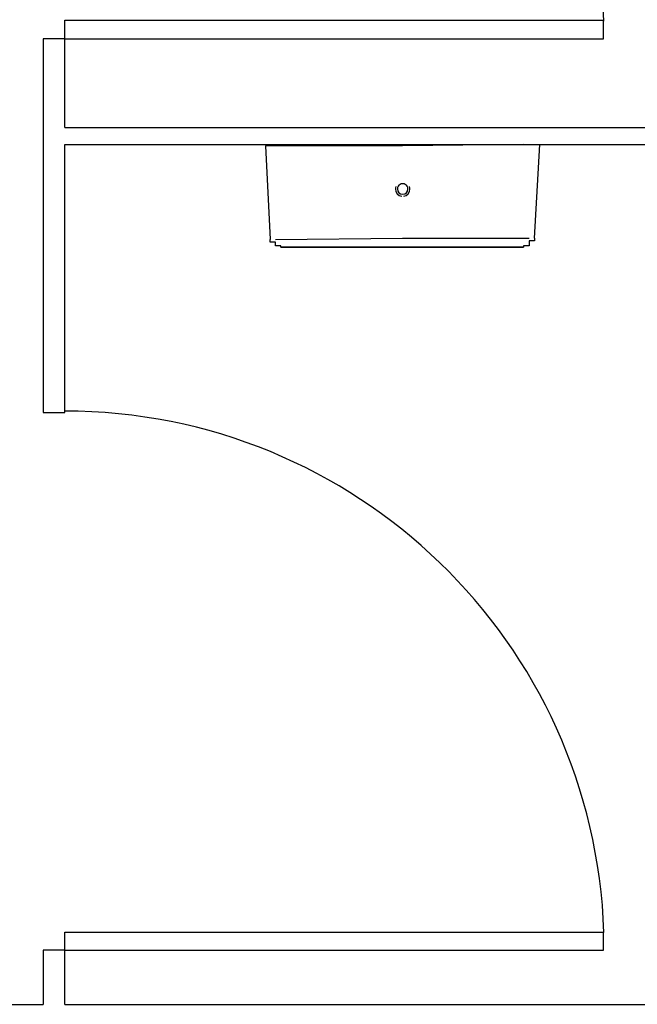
# Model space of a CAD drawing. Header units: millimetres. Extents: x 335 to 739275, y -1 to 84.
# Tile 31 of 71: x 392.846 to 393.76, y 15.337 to 16.794. Entities that reach past the tile are written whole.
import ezdxf

# ---------------------------------------------------------------- set-up
doc = ezdxf.new("R2010")
doc.units = ezdxf.units.MM
doc.header["$MEASUREMENT"] = 0

msp = doc.modelspace()

# ---------------------------------------------------------------- linework, layer by layer
at = {"color": 7}
for p, q in [((392.9127, 16.7937), (393.7097, 16.7937)), ((392.9127, 16.7657), (392.9127, 16.7937)), ((393.7097, 16.7657), (393.7097, 16.7937)), ((392.8807, 16.7657), (392.8807, 16.2127)), ((392.9127, 16.7657), (392.8807, 16.7657)), ((392.9127, 16.6347), (392.9127, 16.7657)), ((392.9127, 16.7657), (393.7097, 16.7657)), ((392.9127, 16.6347), (394.6237, 16.6347)), ((392.9127, 16.2127), (392.9127, 16.6097)), ((392.9127, 16.6097), (394.6237, 16.6097)), ((393.2097, 16.6077), (393.2167, 16.4687)), ((393.4127, 16.6077), (393.2097, 16.6077)), ((393.5917, 16.6097), (393.4127, 16.6077)), ((393.6077, 16.4707), (393.6157, 16.6097)), ((393.2247, 16.4687), (393.4127, 16.4707)), ((393.4127, 16.4707), (393.5997, 16.4707)), ((392.8807, 16.2127), (392.9127, 16.2127)), ((392.9127, 15.4437), (393.7097, 15.4437)), ((392.9127, 15.4167), (392.9127, 15.4437)), ((393.7097, 15.4167), (393.7097, 15.4437)), ((392.8807, 15.4167), (392.8807, 15.3367)), ((392.9127, 15.4167), (392.8807, 15.4167)), ((392.9127, 15.3367), (392.9127, 15.4167)), ((392.9127, 15.4167), (393.7097, 15.4167)), ((389.6627, 15.3367), (392.8807, 15.3367)), ((392.9127, 15.3367), (394.6237, 15.3367))]:
    msp.add_line(p, q, dxfattribs=at)
for points in [[(393.6077, 16.4707), (393.6077, 16.4687), (393.6077, 16.4687), (393.6077, 16.4687), (393.6077, 16.4667), (393.6077, 16.4667), (393.6077, 16.4667), (393.5997, 16.4667), (393.5997, 16.4647), (393.5997, 16.4647), (393.5997, 16.4647), (393.5997, 16.4647), (393.5997, 16.4627), (393.5997, 16.4627), (393.5997, 16.4627), (393.5997, 16.4627), (393.5997, 16.4617), (393.5997, 16.4617), (393.5997, 16.4617), (393.5997, 16.4617), (393.5997, 16.4617), (393.5997, 16.4617), (393.5997, 16.4597), (393.5997, 16.4597), (393.5997, 16.4597), (393.5997, 16.4597), (393.5917, 16.4597), (393.5917, 16.4597), (393.5917, 16.4597), (393.5917, 16.4597), (393.5917, 16.4597), (393.5917, 16.4597), (393.5917, 16.4577), (393.5917, 16.4577), (393.5917, 16.4577), (393.5917, 16.4577)], [(393.2327, 16.4577), (393.2327, 16.4577), (393.2327, 16.4577), (393.2327, 16.4577), (393.2327, 16.4577), (393.2327, 16.4577), (393.2327, 16.4577), (393.2327, 16.4597), (393.2327, 16.4597), (393.2247, 16.4597), (393.2247, 16.4597), (393.2247, 16.4597), (393.2247, 16.4597), (393.2247, 16.4597), (393.2247, 16.4597), (393.2247, 16.4617), (393.2247, 16.4617), (393.2247, 16.4617), (393.2247, 16.4617), (393.2247, 16.4617), (393.2247, 16.4627), (393.2247, 16.4627), (393.2247, 16.4627), (393.2247, 16.4627), (393.2247, 16.4627), (393.2247, 16.4647), (393.2247, 16.4647), (393.2167, 16.4647), (393.2167, 16.4647), (393.2167, 16.4667), (393.2167, 16.4667), (393.2167, 16.4667), (393.2167, 16.4687), (393.2167, 16.4687), (393.2167, 16.4687), (393.2167, 16.4687)], [(393.4127, 16.4577), (393.4047, 16.4577), (393.3967, 16.4577), (393.3887, 16.4577), (393.3807, 16.4577), (393.3737, 16.4577), (393.3737, 16.4577), (393.3657, 16.4577), (393.3577, 16.4577), (393.3497, 16.4577), (393.3417, 16.4577), (393.3347, 16.4577), (393.3267, 16.4577), (393.3267, 16.4577), (393.3187, 16.4577), (393.3107, 16.4577), (393.3027, 16.4577), (393.3027, 16.4577), (393.2947, 16.4577), (393.2877, 16.4577), (393.2877, 16.4577), (393.2797, 16.4577), (393.2717, 16.4577), (393.2717, 16.4577), (393.2637, 16.4577), (393.2637, 16.4577), (393.2557, 16.4577), (393.2557, 16.4577), (393.2487, 16.4577), (393.2487, 16.4577), (393.2487, 16.4577), (393.2407, 16.4577), (393.2407, 16.4577), (393.2407, 16.4577), (393.2407, 16.4577), (393.2327, 16.4577), (393.2327, 16.4577), (393.2327, 16.4577), (393.2327, 16.4577), (393.2327, 16.4577), (393.2327, 16.4577)], [(393.2327, 16.4577), (393.2327, 16.4577), (393.2327, 16.4577), (393.2327, 16.4577), (393.2327, 16.4577), (393.2407, 16.4577), (393.2407, 16.4577), (393.2407, 16.4577), (393.2407, 16.4577), (393.2487, 16.4577), (393.2487, 16.4577), (393.2487, 16.4577), (393.2557, 16.4577), (393.2557, 16.4577), (393.2637, 16.4577), (393.2637, 16.4577), (393.2717, 16.4577), (393.2717, 16.4577), (393.2797, 16.4577), (393.2797, 16.4577), (393.2877, 16.4577), (393.2947, 16.4577), (393.2947, 16.4577), (393.3027, 16.4577), (393.3107, 16.4577), (393.3187, 16.4577), (393.3187, 16.4577), (393.3267, 16.4577), (393.3347, 16.4577), (393.3417, 16.4577), (393.3497, 16.4577), (393.3577, 16.4577), (393.3577, 16.4577), (393.3657, 16.4577), (393.3737, 16.4577), (393.3807, 16.4577), (393.3887, 16.4577), (393.3967, 16.4577), (393.4047, 16.4577), (393.4127, 16.4577), (393.4127, 16.4577)], [(393.4127, 16.4577), (393.4197, 16.4577), (393.4277, 16.4577), (393.4357, 16.4577), (393.4437, 16.4577), (393.4437, 16.4577), (393.4517, 16.4577), (393.4597, 16.4577), (393.4667, 16.4577), (393.4747, 16.4577), (393.4827, 16.4577), (393.4907, 16.4577), (393.4987, 16.4577), (393.4987, 16.4577), (393.5057, 16.4577), (393.5137, 16.4577), (393.5217, 16.4577), (393.5217, 16.4577), (393.5297, 16.4577), (393.5377, 16.4577), (393.5377, 16.4577), (393.5447, 16.4577), (393.5527, 16.4577), (393.5527, 16.4577), (393.5607, 16.4577), (393.5607, 16.4577), (393.5687, 16.4577), (393.5687, 16.4577), (393.5767, 16.4577), (393.5767, 16.4577), (393.5767, 16.4577), (393.5847, 16.4577), (393.5847, 16.4577), (393.5847, 16.4577), (393.5847, 16.4577), (393.5847, 16.4577), (393.5917, 16.4577), (393.5917, 16.4577), (393.5917, 16.4577), (393.5917, 16.4577), (393.5917, 16.4577)], [(393.5917, 16.4577), (393.5917, 16.4577), (393.5917, 16.4577), (393.5917, 16.4577), (393.5917, 16.4577), (393.5847, 16.4577), (393.5847, 16.4577), (393.5847, 16.4577), (393.5847, 16.4577), (393.5767, 16.4577), (393.5767, 16.4577), (393.5767, 16.4577), (393.5687, 16.4577), (393.5687, 16.4577), (393.5607, 16.4577), (393.5607, 16.4577), (393.5527, 16.4577), (393.5527, 16.4577), (393.5447, 16.4577), (393.5447, 16.4577), (393.5377, 16.4577), (393.5297, 16.4577), (393.5297, 16.4577), (393.5217, 16.4577), (393.5137, 16.4577), (393.5057, 16.4577), (393.5057, 16.4577), (393.4987, 16.4577), (393.4907, 16.4577), (393.4827, 16.4577), (393.4747, 16.4577), (393.4667, 16.4577), (393.4667, 16.4577), (393.4597, 16.4577), (393.4517, 16.4577), (393.4437, 16.4577), (393.4357, 16.4577), (393.4277, 16.4577), (393.4197, 16.4577), (393.4127, 16.4577)]]:
    msp.add_lwpolyline(points, dxfattribs=at)
for centre, radius, start, end in [((392.9127, 16.7657), 0.7982, 1.9048, 90), ((393.4127, 16.5437), 0.0108, 160.104, 180.051), ((393.4127, 16.5437), 0.0108, 180.051, 262.154), ((393.4127, 16.5437), 0.00782, 0.0506, 180.051), ((393.4127, 16.5437), 0.00782, 180.051, 0.0506), ((393.4127, 16.5437), 0.0108, 277.948, 0.0506), ((393.4127, 16.5437), 0.0108, 0.0506, 18.9896), ((392.9127, 15.4167), 0.7982, 1.9048, 90)]:
    msp.add_arc(centre, radius, start, end, dxfattribs=at)

doc.saveas('drawing.dxf')
